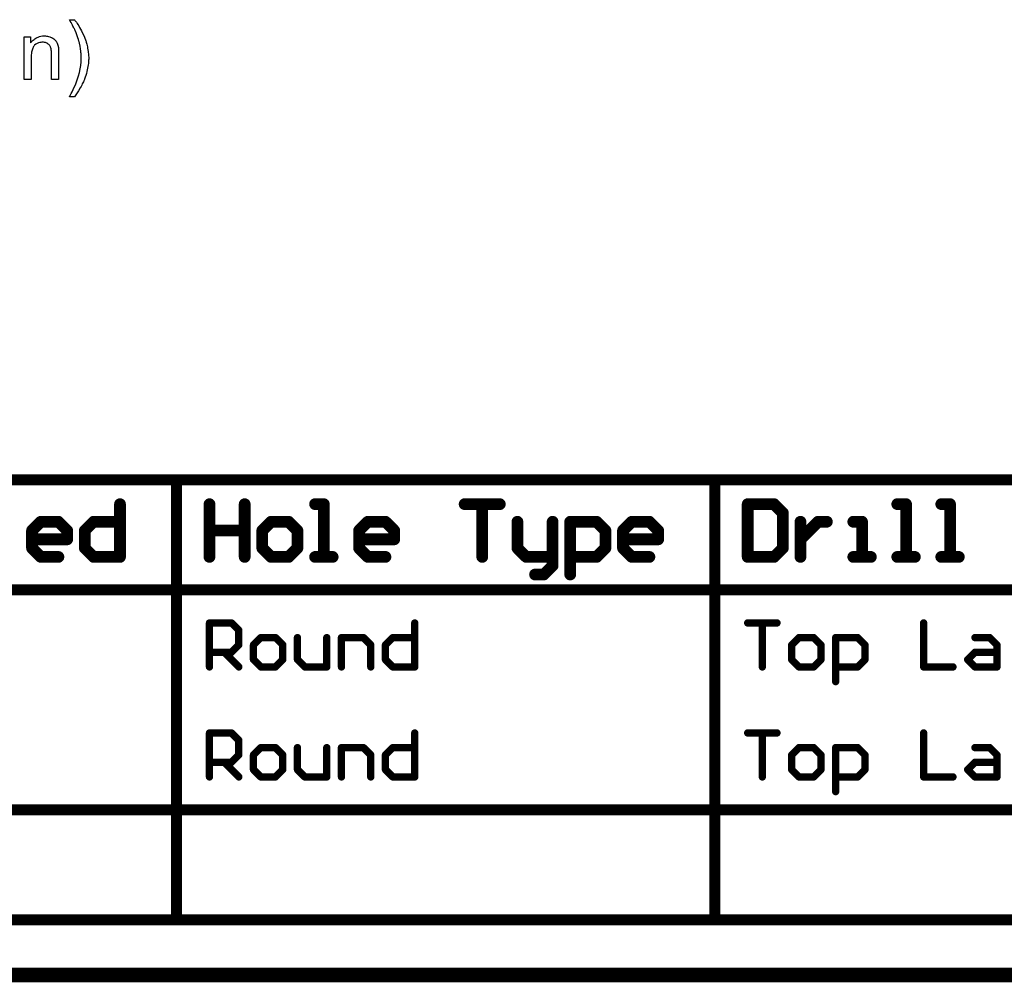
# Model space of a CAD drawing. Extents: x -1.3 to 9.2, y -4.6 to 3.5.
# Tile 15 of 215: x 1.8 to 3.1, y -4.6 to -3.3. Entities that reach past the tile are written whole.
import ezdxf

# ---------------------------------------------------------------- set-up
doc = ezdxf.new("R2010")
doc.units = 0
doc.layers.get('0').update_dxf_attribs({"linetype": 'CONTINUOUS'})
for name, color, linetype in [('acc-ni-360-23-a_document', 1, 'CONTINUOUS'), ('acc-ni-360-23-a_drawing_1', 1, 'CONTINUOUS'), ('acc-ni-360-23-a_legend_bot', 1, 'CONTINUOUS')]:
    doc.layers.add(name, color=color, linetype=linetype)

# ---------------------------------------------------------------- blocks, each defined once
blk = doc.blocks.new('D40')
at = {"const_width": 0.005}
blk.add_lwpolyline([(-0.0025, 0, 1), (0.0025, 0, 1)], format="xyb", close=True, dxfattribs=at)
blk = doc.blocks.new('D48')
at = {"const_width": 0.0075}
blk.add_lwpolyline([(-0.00375, 0, 1), (0.00375, 0, 1)], format="xyb", close=True, dxfattribs=at)
blk = doc.blocks.new('D49')
at = {"const_width": 0.008}
blk.add_lwpolyline([(-0.004, 0, 1), (0.004, 0, 1)], format="xyb", close=True, dxfattribs=at)

msp = doc.modelspace()

# ---------------------------------------------------------------- linework, layer by layer
at = {"layer": 'acc-ni-360-23-a_document', "color": 1, "const_width": 0.02}
msp.add_lwpolyline([(-1.333382, -4.553), (4.066618, -4.553)], dxfattribs=at)
at = {"layer": 'acc-ni-360-23-a_drawing_1', "color": 1}
for points, const_width in [([(-0.769099, -3.878), (4.245533, -3.878)], 0.015), ([(1.96718, -4.478), (1.96718, -3.878)], 0.015), ([(2.700982, -4.478), (2.700982, -3.878)], 0.015), ([(1.89018, -3.911023), (1.89018, -3.983)], 0.016), ([(2.01218, -3.911023), (2.01218, -3.983)], 0.016), ([(2.060165, -3.947011), (2.060165, -3.911023)], 0.016), ([(2.060165, -3.911023), (2.060165, -3.983)], 0.016), ([(2.16813, -3.911023), (2.156133, -3.911023)], 0.016), ([(2.16813, -3.983), (2.16813, -3.911023)], 0.016), ([(2.360068, -3.911023), (2.408052, -3.911023)], 0.016), ([(2.408052, -3.911023), (2.38406, -3.911023)], 0.016), ([(2.38406, -3.911023), (2.38406, -3.983)], 0.016), ([(2.745982, -3.911023), (2.745982, -3.983)], 0.016), ([(2.78197, -3.911023), (2.745982, -3.911023)], 0.016), ([(2.793967, -3.923019), (2.78197, -3.911023)], 0.016), ([(2.961912, -3.911023), (2.949916, -3.911023)], 0.016), ([(2.961912, -3.983), (2.961912, -3.911023)], 0.016), ([(3.021893, -3.911023), (3.009897, -3.911023)], 0.016), ([(3.021893, -3.983), (3.021893, -3.911023)], 0.016), ([(2.793967, -3.971004), (2.793967, -3.923019)], 0.016), ([(1.770219, -3.947011), (1.782215, -3.935015)], 0.016), ([(1.782215, -3.935015), (1.806207, -3.935015)], 0.016), ([(1.806207, -3.935015), (1.818203, -3.947011)], 0.016), ([(1.842196, -3.947011), (1.854192, -3.935015)], 0.016), ([(1.854192, -3.935015), (1.89018, -3.935015)], 0.016), ([(2.096153, -3.935015), (2.084157, -3.947011)], 0.016), ([(2.120145, -3.935015), (2.096153, -3.935015)], 0.016), ([(2.132141, -3.947011), (2.120145, -3.935015)], 0.016), ([(2.216114, -3.947011), (2.22811, -3.935015)], 0.016), ([(2.22811, -3.935015), (2.252102, -3.935015)], 0.016), ([(2.252102, -3.935015), (2.264099, -3.947011)], 0.016), ([(2.432044, -3.935015), (2.432044, -3.971004)], 0.016), ([(2.480029, -3.983), (2.480029, -3.935015)], 0.016), ([(2.504021, -4.006992), (2.504021, -3.935015)], 0.016), ([(2.504021, -3.935015), (2.540009, -3.935015)], 0.016), ([(2.540009, -3.935015), (2.552005, -3.947011)], 0.016), ([(2.575998, -3.947011), (2.587994, -3.935015)], 0.016), ([(2.587994, -3.935015), (2.611986, -3.935015)], 0.016), ([(2.611986, -3.935015), (2.623982, -3.947011)], 0.016), ([(2.817959, -3.935015), (2.817959, -3.983)], 0.016), ([(2.829955, -3.947011), (2.841951, -3.935015)], 0.016), ([(2.841951, -3.935015), (2.853947, -3.935015)], 0.016), ([(2.901932, -3.935015), (2.889936, -3.935015)], 0.016), ([(2.901932, -3.983), (2.901932, -3.935015)], 0.016), ([(1.770219, -3.971004), (1.770219, -3.947011)], 0.016), ([(1.818203, -3.947011), (1.818203, -3.959008)], 0.016), ([(1.842196, -3.971004), (1.842196, -3.947011)], 0.016), ([(2.01218, -3.983), (2.01218, -3.947011)], 0.016), ([(2.01218, -3.947011), (2.060165, -3.947011)], 0.016), ([(2.084157, -3.947011), (2.084157, -3.971004)], 0.016), ([(2.132141, -3.971004), (2.132141, -3.947011)], 0.016), ([(2.216114, -3.971004), (2.216114, -3.947011)], 0.016), ([(2.264099, -3.947011), (2.264099, -3.959008)], 0.016), ([(2.552005, -3.947011), (2.552005, -3.971004)], 0.016), ([(2.575998, -3.971004), (2.575998, -3.947011)], 0.016), ([(2.623982, -3.947011), (2.623982, -3.959008)], 0.016), ([(2.817959, -3.959008), (2.829955, -3.947011)], 0.016), ([(1.818203, -3.959008), (1.770219, -3.959008)], 0.016), ([(2.264099, -3.959008), (2.216114, -3.959008)], 0.016), ([(2.623982, -3.959008), (2.575998, -3.959008)], 0.016), ([(2.817959, -3.983), (2.817959, -3.959008)], 0.016), ([(1.782215, -3.983), (1.770219, -3.971004)], 0.016), ([(1.854192, -3.983), (1.842196, -3.971004)], 0.016), ([(2.084157, -3.971004), (2.096153, -3.983)], 0.016), ([(2.120145, -3.983), (2.132141, -3.971004)], 0.016), ([(2.22811, -3.983), (2.216114, -3.971004)], 0.016), ([(2.432044, -3.971004), (2.44404, -3.983)], 0.016), ([(2.552005, -3.971004), (2.540009, -3.983)], 0.016), ([(2.587994, -3.983), (2.575998, -3.971004)], 0.016), ([(2.78197, -3.983), (2.793967, -3.971004)], 0.016), ([(1.806207, -3.983), (1.782215, -3.983)], 0.016), ([(1.89018, -3.983), (1.854192, -3.983)], 0.016), ([(2.096153, -3.983), (2.120145, -3.983)], 0.016), ([(2.156133, -3.983), (2.180126, -3.983)], 0.016), ([(2.180126, -3.983), (2.16813, -3.983)], 0.016), ([(2.252102, -3.983), (2.22811, -3.983)], 0.016), ([(2.44404, -3.983), (2.480029, -3.983)], 0.016), ([(2.480029, -3.994996), (2.468033, -4.006992)], 0.016), ([(2.480029, -3.983), (2.480029, -3.994996)], 0.016), ([(2.540009, -3.983), (2.504021, -3.983)], 0.016), ([(2.611986, -3.983), (2.587994, -3.983)], 0.016), ([(2.745982, -3.983), (2.78197, -3.983)], 0.016), ([(2.889936, -3.983), (2.913928, -3.983)], 0.016), ([(2.913928, -3.983), (2.901932, -3.983)], 0.016), ([(2.949916, -3.983), (2.973908, -3.983)], 0.016), ([(2.973908, -3.983), (2.961912, -3.983)], 0.016), ([(3.009897, -3.983), (3.033889, -3.983)], 0.016), ([(3.033889, -3.983), (3.021893, -3.983)], 0.016), ([(2.468033, -4.006992), (2.456036, -4.006992)], 0.016), ([(-0.769099, -4.028), (4.245533, -4.028)], 0.015), ([(2.01218, -4.133), (2.01218, -4.073019)], 0.01), ([(2.01218, -4.073019), (2.04217, -4.073019)], 0.01), ([(2.04217, -4.073019), (2.052167, -4.083016)], 0.01), ([(2.052167, -4.083016), (2.052167, -4.10301)], 0.01), ([(2.29209, -4.073019), (2.29209, -4.133)], 0.01), ([(2.745982, -4.073019), (2.785969, -4.073019)], 0.01), ([(2.785969, -4.073019), (2.765976, -4.073019)], 0.01), ([(2.765976, -4.073019), (2.765976, -4.133)], 0.01), ([(2.985905, -4.073019), (2.985905, -4.133)], 0.01), ([(2.082157, -4.093013), (2.072161, -4.10301)], 0.01), ([(2.102151, -4.093013), (2.082157, -4.093013)], 0.01), ([(2.112148, -4.10301), (2.102151, -4.093013)], 0.01), ([(2.132141, -4.093013), (2.132141, -4.123003)], 0.01), ([(2.172128, -4.133), (2.172128, -4.093013)], 0.01), ([(2.192122, -4.133), (2.192122, -4.093013)], 0.01), ([(2.192122, -4.093013), (2.222112, -4.093013)], 0.01), ([(2.222112, -4.093013), (2.232109, -4.10301)], 0.01), ([(2.252102, -4.10301), (2.262099, -4.093013)], 0.01), ([(2.262099, -4.093013), (2.29209, -4.093013)], 0.01), ([(2.815959, -4.093013), (2.805963, -4.10301)], 0.01), ([(2.835953, -4.093013), (2.815959, -4.093013)], 0.01), ([(2.84595, -4.10301), (2.835953, -4.093013)], 0.01), ([(2.865943, -4.152993), (2.865943, -4.093013)], 0.01), ([(2.865943, -4.093013), (2.895934, -4.093013)], 0.01), ([(2.895934, -4.093013), (2.90593, -4.10301)], 0.01), ([(3.055882, -4.093013), (3.075875, -4.093013)], 0.01), ([(3.075875, -4.093013), (3.085872, -4.10301)], 0.01), ([(2.052167, -4.10301), (2.04217, -4.113006)], 0.01), ([(2.072161, -4.10301), (2.072161, -4.123003)], 0.01), ([(2.112148, -4.123003), (2.112148, -4.10301)], 0.01), ([(2.232109, -4.10301), (2.232109, -4.133)], 0.01), ([(2.252102, -4.123003), (2.252102, -4.10301)], 0.01), ([(2.805963, -4.10301), (2.805963, -4.123003)], 0.01), ([(2.84595, -4.123003), (2.84595, -4.10301)], 0.01), ([(2.90593, -4.10301), (2.90593, -4.123003)], 0.01), ([(3.085872, -4.10301), (3.085872, -4.133)], 0.01), ([(2.04217, -4.113006), (2.01218, -4.113006)], 0.01), ([(2.032174, -4.113006), (2.052167, -4.133)], 0.01), ([(2.072161, -4.123003), (2.082157, -4.133)], 0.01), ([(2.102151, -4.133), (2.112148, -4.123003)], 0.01), ([(2.132141, -4.123003), (2.142138, -4.133)], 0.01), ([(2.262099, -4.133), (2.252102, -4.123003)], 0.01), ([(2.805963, -4.123003), (2.815959, -4.133)], 0.01), ([(2.835953, -4.133), (2.84595, -4.123003)], 0.01), ([(2.90593, -4.123003), (2.895934, -4.133)], 0.01), ([(3.045885, -4.123003), (3.055882, -4.113006)], 0.01), ([(3.055882, -4.133), (3.045885, -4.123003)], 0.01), ([(3.055882, -4.113006), (3.085872, -4.113006)], 0.01), ([(2.082157, -4.133), (2.102151, -4.133)], 0.01), ([(2.142138, -4.133), (2.172128, -4.133)], 0.01), ([(2.29209, -4.133), (2.262099, -4.133)], 0.01), ([(2.815959, -4.133), (2.835953, -4.133)], 0.01), ([(2.895934, -4.133), (2.865943, -4.133)], 0.01), ([(2.985905, -4.133), (3.025892, -4.133)], 0.01), ([(3.085872, -4.133), (3.055882, -4.133)], 0.01), ([(2.01218, -4.283), (2.01218, -4.223019)], 0.01), ([(2.01218, -4.223019), (2.04217, -4.223019)], 0.01), ([(2.04217, -4.223019), (2.052167, -4.233016)], 0.01), ([(2.052167, -4.233016), (2.052167, -4.25301)], 0.01), ([(2.29209, -4.223019), (2.29209, -4.283)], 0.01), ([(2.745982, -4.223019), (2.785969, -4.223019)], 0.01), ([(2.785969, -4.223019), (2.765976, -4.223019)], 0.01), ([(2.765976, -4.223019), (2.765976, -4.283)], 0.01), ([(2.985905, -4.223019), (2.985905, -4.283)], 0.01), ([(2.082157, -4.243013), (2.072161, -4.25301)], 0.01), ([(2.102151, -4.243013), (2.082157, -4.243013)], 0.01), ([(2.112148, -4.25301), (2.102151, -4.243013)], 0.01), ([(2.132141, -4.243013), (2.132141, -4.273003)], 0.01), ([(2.172128, -4.283), (2.172128, -4.243013)], 0.01), ([(2.192122, -4.283), (2.192122, -4.243013)], 0.01), ([(2.192122, -4.243013), (2.222112, -4.243013)], 0.01), ([(2.222112, -4.243013), (2.232109, -4.25301)], 0.01), ([(2.252102, -4.25301), (2.262099, -4.243013)], 0.01), ([(2.262099, -4.243013), (2.29209, -4.243013)], 0.01), ([(2.815959, -4.243013), (2.805963, -4.25301)], 0.01), ([(2.835953, -4.243013), (2.815959, -4.243013)], 0.01), ([(2.84595, -4.25301), (2.835953, -4.243013)], 0.01), ([(2.865943, -4.302993), (2.865943, -4.243013)], 0.01), ([(2.865943, -4.243013), (2.895934, -4.243013)], 0.01), ([(2.895934, -4.243013), (2.90593, -4.25301)], 0.01), ([(3.055882, -4.243013), (3.075875, -4.243013)], 0.01), ([(3.075875, -4.243013), (3.085872, -4.25301)], 0.01), ([(2.052167, -4.25301), (2.04217, -4.263006)], 0.01), ([(2.072161, -4.25301), (2.072161, -4.273003)], 0.01), ([(2.112148, -4.273003), (2.112148, -4.25301)], 0.01), ([(2.232109, -4.25301), (2.232109, -4.283)], 0.01), ([(2.252102, -4.273003), (2.252102, -4.25301)], 0.01), ([(2.805963, -4.25301), (2.805963, -4.273003)], 0.01), ([(2.84595, -4.273003), (2.84595, -4.25301)], 0.01), ([(2.90593, -4.25301), (2.90593, -4.273003)], 0.01), ([(3.085872, -4.25301), (3.085872, -4.283)], 0.01), ([(2.04217, -4.263006), (2.01218, -4.263006)], 0.01), ([(2.032174, -4.263006), (2.052167, -4.283)], 0.01), ([(2.072161, -4.273003), (2.082157, -4.283)], 0.01), ([(2.102151, -4.283), (2.112148, -4.273003)], 0.01), ([(2.132141, -4.273003), (2.142138, -4.283)], 0.01), ([(2.262099, -4.283), (2.252102, -4.273003)], 0.01), ([(2.805963, -4.273003), (2.815959, -4.283)], 0.01), ([(2.835953, -4.283), (2.84595, -4.273003)], 0.01), ([(2.90593, -4.273003), (2.895934, -4.283)], 0.01), ([(3.045885, -4.273003), (3.055882, -4.263006)], 0.01), ([(3.055882, -4.283), (3.045885, -4.273003)], 0.01), ([(3.055882, -4.263006), (3.085872, -4.263006)], 0.01), ([(2.082157, -4.283), (2.102151, -4.283)], 0.01), ([(2.142138, -4.283), (2.172128, -4.283)], 0.01), ([(2.29209, -4.283), (2.262099, -4.283)], 0.01), ([(2.815959, -4.283), (2.835953, -4.283)], 0.01), ([(2.895934, -4.283), (2.865943, -4.283)], 0.01), ([(2.985905, -4.283), (3.025892, -4.283)], 0.01), ([(3.085872, -4.283), (3.055882, -4.283)], 0.01), ([(-0.769099, -4.328), (4.245533, -4.328)], 0.015), ([(-0.769099, -4.478), (4.245533, -4.478)], 0.015)]:
    msp.add_lwpolyline(points, dxfattribs=dict(at, const_width=const_width))
at = {"layer": 'acc-ni-360-23-a_legend_bot', "color": 1}
for points in [[(1.828273, -3.250588), (1.82862, -3.25105), (1.829083, -3.25186), (1.829777, -3.252786), (1.830703, -3.254059), (1.831629, -3.255563), (1.83267, -3.257182), (1.833827, -3.259034), (1.8351, -3.261116), (1.836257, -3.263314), (1.837529, -3.265513), (1.838802, -3.267943), (1.841116, -3.272918), (1.842273, -3.275579), (1.843199, -3.278124), (1.843199, -3.27824), (1.84343, -3.278703), (1.843546, -3.279281), (1.843893, -3.280207), (1.84424, -3.281248), (1.844587, -3.282521), (1.844934, -3.284025), (1.845397, -3.285645), (1.845744, -3.287496), (1.846091, -3.289463), (1.846438, -3.29143), (1.846785, -3.293628), (1.847248, -3.298256), (1.84748, -3.302999), (1.84748, -3.303115), (1.84748, -3.303694), (1.84748, -3.304504), (1.847364, -3.305545), (1.847364, -3.306818), (1.847132, -3.308437), (1.847017, -3.310173), (1.846785, -3.31214), (1.846438, -3.314222), (1.846091, -3.316537), (1.84505, -3.32128), (1.844471, -3.323826), (1.843661, -3.326371), (1.842852, -3.329032), (1.84181, -3.331577), (1.841695, -3.331693), (1.841579, -3.332156), (1.841232, -3.33285), (1.840769, -3.333892), (1.840306, -3.335048), (1.839612, -3.336437), (1.838802, -3.337941), (1.837992, -3.339677), (1.837067, -3.341528), (1.836025, -3.343379), (1.833711, -3.347428), (1.83105, -3.351594), (1.828158, -3.355527), (1.8211, -3.355527), (1.8211, -3.355412), (1.821331, -3.35518), (1.821563, -3.354833), (1.821794, -3.35437), (1.822141, -3.353676), (1.822604, -3.352982), (1.823067, -3.352056), (1.823645, -3.351015), (1.824918, -3.348701), (1.826306, -3.345809), (1.827695, -3.342685), (1.829315, -3.339098), (1.830819, -3.33528), (1.832207, -3.33123), (1.833596, -3.326834), (1.834868, -3.322322), (1.83591, -3.317693), (1.836719, -3.312834), (1.837182, -3.307975), (1.837414, -3.303), (1.837414, -3.302884), (1.837414, -3.302537), (1.837414, -3.301958), (1.837414, -3.301264), (1.837298, -3.300338), (1.837298, -3.299182), (1.837182, -3.298024), (1.837067, -3.296636), (1.836951, -3.295132), (1.836835, -3.293512), (1.836372, -3.290157), (1.835794, -3.286454), (1.834984, -3.282636), (1.834984, -3.282521), (1.834868, -3.282289), (1.834753, -3.281827), (1.834637, -3.281248), (1.834406, -3.280554), (1.834174, -3.279628), (1.833596, -3.277546), (1.832901, -3.275232), (1.831976, -3.27257), (1.830935, -3.269678), (1.829777, -3.266901), (1.829777, -3.266785), (1.829662, -3.26667), (1.829546, -3.266323), (1.829315, -3.265976), (1.829083, -3.265397), (1.828736, -3.264703), (1.828389, -3.264009), (1.827926, -3.262967), (1.827348, -3.261926), (1.826769, -3.260769), (1.826075, -3.259381), (1.825265, -3.257877), (1.82434, -3.256257), (1.823414, -3.254521), (1.822257, -3.252554), (1.8211, -3.250472), (1.828158, -3.250472), (1.828273, -3.250588)], [(1.788473, -3.272686), (1.789745, -3.272802), (1.791249, -3.273033), (1.792869, -3.27338), (1.794605, -3.273843), (1.796225, -3.274537), (1.796456, -3.274653), (1.796919, -3.274885), (1.797729, -3.275232), (1.798654, -3.27581), (1.799811, -3.276504), (1.800852, -3.27743), (1.801894, -3.278356), (1.802819, -3.279512), (1.802935, -3.279628), (1.803167, -3.280091), (1.803514, -3.280669), (1.804092, -3.281479), (1.804555, -3.282636), (1.805018, -3.283793), (1.805596, -3.285182), (1.805943, -3.286686), (1.805943, -3.286802), (1.806059, -3.287264), (1.806175, -3.287959), (1.80629, -3.288884), (1.80629, -3.290273), (1.806406, -3.291892), (1.806522, -3.293859), (1.806522, -3.296289), (1.806522, -3.331925), (1.796687, -3.331925), (1.796687, -3.296752), (1.796687, -3.296636), (1.796687, -3.29652), (1.796687, -3.295711), (1.796687, -3.294669), (1.796572, -3.293396), (1.796456, -3.291892), (1.796225, -3.290388), (1.795877, -3.289), (1.79553, -3.287727), (1.79553, -3.287611), (1.795299, -3.287264), (1.794952, -3.286686), (1.794605, -3.285992), (1.794026, -3.285298), (1.793332, -3.284488), (1.792406, -3.283678), (1.791365, -3.282983), (1.791249, -3.282868), (1.790902, -3.282636), (1.790208, -3.282405), (1.789398, -3.282058), (1.788473, -3.281711), (1.787316, -3.281364), (1.785927, -3.281248), (1.784539, -3.281132), (1.78396, -3.281132), (1.783497, -3.281248), (1.782341, -3.281364), (1.780836, -3.281595), (1.779217, -3.282174), (1.777365, -3.282868), (1.775514, -3.283793), (1.773779, -3.285182), (1.773547, -3.285413), (1.773084, -3.285992), (1.772737, -3.286454), (1.77239, -3.287033), (1.771928, -3.287727), (1.77158, -3.288537), (1.771118, -3.289463), (1.770655, -3.29062), (1.770308, -3.291892), (1.769961, -3.293281), (1.769729, -3.294785), (1.769498, -3.296405), (1.769266, -3.298372), (1.769266, -3.300338), (1.769266, -3.331925), (1.759432, -3.331925), (1.759432, -3.273843), (1.768225, -3.273843), (1.768225, -3.282174), (1.768341, -3.282058), (1.768572, -3.281711), (1.768919, -3.281248), (1.769382, -3.280669), (1.770076, -3.279975), (1.770886, -3.279165), (1.771812, -3.27824), (1.772969, -3.277314), (1.774126, -3.276504), (1.775514, -3.275579), (1.777018, -3.274769), (1.778638, -3.274075), (1.780489, -3.273496), (1.782341, -3.273033), (1.784423, -3.272686), (1.786621, -3.27257), (1.787547, -3.27257), (1.788473, -3.272686)]]:
    msp.add_lwpolyline(points, dxfattribs=at)

# ---------------------------------------------------------------- block references
at = {"layer": 'acc-ni-360-23-a_drawing_1'}
for name, p in [('D48', (1.96718, -3.878)), ('D48', (2.700982, -3.878)), ('D49', (1.89018, -3.911023)), ('D49', (2.01218, -3.911023)), ('D49', (2.060165, -3.911023)), ('D49', (2.156133, -3.911023)), ('D49', (2.16813, -3.911023)), ('D49', (2.360068, -3.911023)), ('D49', (2.38406, -3.911023)), ('D49', (2.408052, -3.911023)), ('D49', (2.745982, -3.911023)), ('D49', (2.745982, -3.911023)), ('D49', (2.78197, -3.911023)), ('D49', (2.949916, -3.911023)), ('D49', (2.961912, -3.911023)), ('D49', (3.009897, -3.911023)), ('D49', (3.021893, -3.911023)), ('D49', (2.793967, -3.923019)), ('D49', (1.782215, -3.935015)), ('D49', (1.806207, -3.935015)), ('D49', (1.854192, -3.935015)), ('D49', (1.89018, -3.935015)), ('D49', (2.096153, -3.935015)), ('D49', (2.120145, -3.935015)), ('D49', (2.22811, -3.935015)), ('D49', (2.252102, -3.935015)), ('D49', (2.432044, -3.935015)), ('D49', (2.480029, -3.935015)), ('D49', (2.504021, -3.935015)), ('D49', (2.540009, -3.935015)), ('D49', (2.587994, -3.935015)), ('D49', (2.611986, -3.935015)), ('D49', (2.817959, -3.935015)), ('D49', (2.841951, -3.935015)), ('D49', (2.853947, -3.935015)), ('D49', (2.889936, -3.935015)), ('D49', (2.901932, -3.935015)), ('D49', (1.770219, -3.947011)), ('D49', (1.818203, -3.947011)), ('D49', (1.842196, -3.947011)), ('D49', (2.01218, -3.947011)), ('D49', (2.060165, -3.947011)), ('D49', (2.084157, -3.947011)), ('D49', (2.132141, -3.947011)), ('D49', (2.216114, -3.947011)), ('D49', (2.264099, -3.947011)), ('D49', (2.552005, -3.947011)), ('D49', (2.575998, -3.947011)), ('D49', (2.623982, -3.947011)), ('D49', (2.829955, -3.947011)), ('D49', (1.770219, -3.959008)), ('D49', (1.818203, -3.959008)), ('D49', (2.216114, -3.959008)), ('D49', (2.264099, -3.959008)), ('D49', (2.575998, -3.959008)), ('D49', (2.623982, -3.959008)), ('D49', (2.817959, -3.959008)), ('D49', (1.770219, -3.971004)), ('D49', (1.842196, -3.971004)), ('D49', (2.084157, -3.971004)), ('D49', (2.132141, -3.971004)), ('D49', (2.216114, -3.971004)), ('D49', (2.432044, -3.971004)), ('D49', (2.552005, -3.971004)), ('D49', (2.575998, -3.971004)), ('D49', (2.793967, -3.971004)), ('D49', (1.782215, -3.983)), ('D49', (1.806207, -3.983)), ('D49', (1.854192, -3.983)), ('D49', (1.89018, -3.983)), ('D49', (2.01218, -3.983)), ('D49', (2.060165, -3.983)), ('D49', (2.096153, -3.983)), ('D49', (2.096153, -3.983)), ('D49', (2.120145, -3.983)), ('D49', (2.156133, -3.983)), ('D49', (2.16813, -3.983)), ('D49', (2.180126, -3.983)), ('D49', (2.22811, -3.983)), ('D49', (2.252102, -3.983)), ('D49', (2.38406, -3.983)), ('D49', (2.44404, -3.983)), ('D49', (2.480029, -3.983)), ('D49', (2.480029, -3.983)), ('D49', (2.480029, -3.994996)), ('D49', (2.504021, -3.983)), ('D49', (2.540009, -3.983)), ('D49', (2.587994, -3.983)), ('D49', (2.611986, -3.983)), ('D49', (2.745982, -3.983)), ('D49', (2.78197, -3.983)), ('D49', (2.817959, -3.983)), ('D49', (2.889936, -3.983)), ('D49', (2.901932, -3.983)), ('D49', (2.913928, -3.983)), ('D49', (2.949916, -3.983)), ('D49', (2.961912, -3.983)), ('D49', (2.973908, -3.983)), ('D49', (3.009897, -3.983)), ('D49', (3.021893, -3.983)), ('D49', (3.033889, -3.983)), ('D49', (2.456036, -4.006992)), ('D49', (2.468033, -4.006992)), ('D49', (2.504021, -4.006992)), ('D40', (2.01218, -4.073019)), ('D40', (2.04217, -4.073019)), ('D40', (2.052167, -4.083016)), ('D40', (2.29209, -4.073019)), ('D40', (2.745982, -4.073019)), ('D40', (2.765976, -4.073019)), ('D40', (2.785969, -4.073019)), ('D40', (2.985905, -4.073019)), ('D40', (2.082157, -4.093013)), ('D40', (2.102151, -4.093013)), ('D40', (2.132141, -4.093013)), ('D40', (2.172128, -4.093013)), ('D40', (2.192122, -4.093013)), ('D40', (2.222112, -4.093013)), ('D40', (2.262099, -4.093013)), ('D40', (2.29209, -4.093013)), ('D40', (2.815959, -4.093013)), ('D40', (2.835953, -4.093013)), ('D40', (2.865943, -4.093013)), ('D40', (2.895934, -4.093013)), ('D40', (3.055882, -4.093013)), ('D40', (3.075875, -4.093013)), ('D40', (2.052167, -4.10301)), ('D40', (2.072161, -4.10301)), ('D40', (2.112148, -4.10301)), ('D40', (2.232109, -4.10301)), ('D40', (2.252102, -4.10301)), ('D40', (2.805963, -4.10301)), ('D40', (2.84595, -4.10301)), ('D40', (2.90593, -4.10301)), ('D40', (3.085872, -4.10301)), ('D40', (2.01218, -4.113006)), ('D40', (2.032174, -4.113006)), ('D40', (2.04217, -4.113006)), ('D40', (2.072161, -4.123003)), ('D40', (2.112148, -4.123003)), ('D40', (2.132141, -4.123003)), ('D40', (2.252102, -4.123003)), ('D40', (2.805963, -4.123003)), ('D40', (2.84595, -4.123003)), ('D40', (2.90593, -4.123003)), ('D40', (3.045885, -4.123003)), ('D40', (3.055882, -4.113006)), ('D40', (3.085872, -4.113006)), ('D40', (2.01218, -4.133)), ('D40', (2.052167, -4.133)), ('D40', (2.082157, -4.133)), ('D40', (2.082157, -4.133)), ('D40', (2.102151, -4.133)), ('D40', (2.142138, -4.133)), ('D40', (2.172128, -4.133)), ('D40', (2.192122, -4.133)), ('D40', (2.232109, -4.133)), ('D40', (2.262099, -4.133)), ('D40', (2.29209, -4.133)), ('D40', (2.765976, -4.133)), ('D40', (2.815959, -4.133)), ('D40', (2.815959, -4.133)), ('D40', (2.835953, -4.133)), ('D40', (2.865943, -4.133)), ('D40', (2.895934, -4.133)), ('D40', (2.985905, -4.133)), ('D40', (3.025892, -4.133)), ('D40', (3.055882, -4.133)), ('D40', (3.085872, -4.133)), ('D40', (2.865943, -4.152993)), ('D40', (2.01218, -4.223019)), ('D40', (2.04217, -4.223019)), ('D40', (2.052167, -4.233016)), ('D40', (2.29209, -4.223019)), ('D40', (2.745982, -4.223019)), ('D40', (2.765976, -4.223019)), ('D40', (2.785969, -4.223019)), ('D40', (2.985905, -4.223019)), ('D40', (2.082157, -4.243013)), ('D40', (2.102151, -4.243013)), ('D40', (2.132141, -4.243013)), ('D40', (2.172128, -4.243013)), ('D40', (2.192122, -4.243013)), ('D40', (2.222112, -4.243013)), ('D40', (2.262099, -4.243013)), ('D40', (2.29209, -4.243013)), ('D40', (2.815959, -4.243013)), ('D40', (2.835953, -4.243013)), ('D40', (2.865943, -4.243013)), ('D40', (2.895934, -4.243013)), ('D40', (3.055882, -4.243013)), ('D40', (3.075875, -4.243013)), ('D40', (2.052167, -4.25301)), ('D40', (2.072161, -4.25301)), ('D40', (2.112148, -4.25301)), ('D40', (2.232109, -4.25301)), ('D40', (2.252102, -4.25301)), ('D40', (2.805963, -4.25301)), ('D40', (2.84595, -4.25301)), ('D40', (2.90593, -4.25301)), ('D40', (3.085872, -4.25301)), ('D40', (2.01218, -4.263006)), ('D40', (2.032174, -4.263006)), ('D40', (2.04217, -4.263006)), ('D40', (2.072161, -4.273003)), ('D40', (2.112148, -4.273003)), ('D40', (2.132141, -4.273003)), ('D40', (2.252102, -4.273003)), ('D40', (2.805963, -4.273003)), ('D40', (2.84595, -4.273003)), ('D40', (2.90593, -4.273003)), ('D40', (3.045885, -4.273003)), ('D40', (3.055882, -4.263006)), ('D40', (3.085872, -4.263006)), ('D40', (2.01218, -4.283)), ('D40', (2.052167, -4.283)), ('D40', (2.082157, -4.283)), ('D40', (2.082157, -4.283)), ('D40', (2.102151, -4.283)), ('D40', (2.142138, -4.283)), ('D40', (2.172128, -4.283)), ('D40', (2.192122, -4.283)), ('D40', (2.232109, -4.283)), ('D40', (2.262099, -4.283)), ('D40', (2.29209, -4.283)), ('D40', (2.765976, -4.283)), ('D40', (2.815959, -4.283)), ('D40', (2.815959, -4.283)), ('D40', (2.835953, -4.283)), ('D40', (2.865943, -4.283)), ('D40', (2.895934, -4.283)), ('D40', (2.985905, -4.283)), ('D40', (3.025892, -4.283)), ('D40', (3.055882, -4.283)), ('D40', (3.085872, -4.283)), ('D40', (2.865943, -4.302993)), ('D48', (1.96718, -4.478)), ('D48', (2.700982, -4.478))]:
    msp.add_blockref(name, p, dxfattribs=at)

doc.saveas('drawing.dxf')
